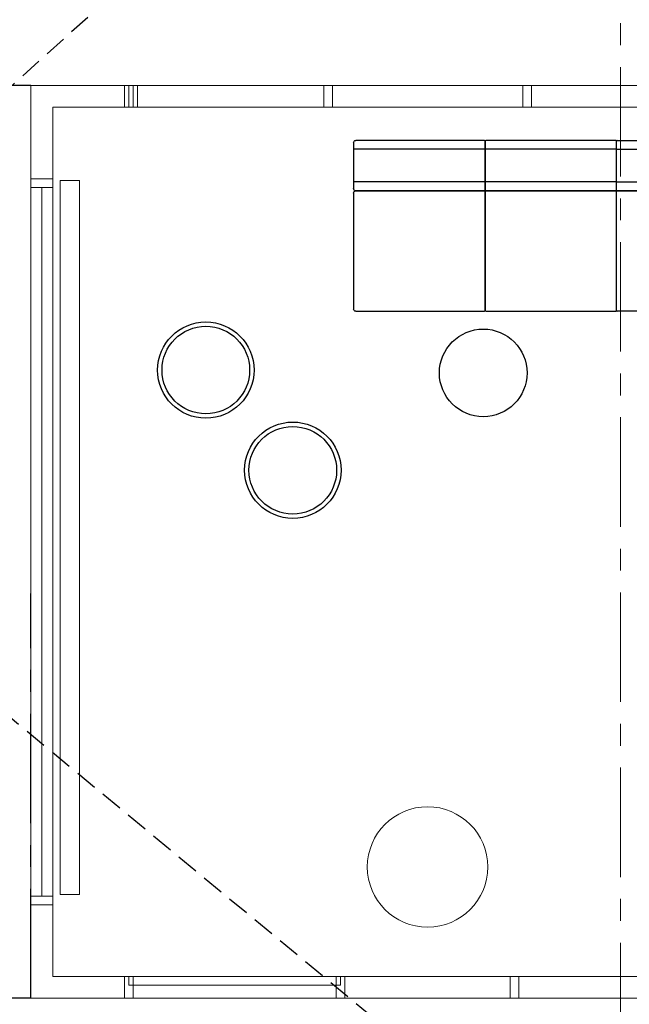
# Model space of a CAD drawing. Header units: millimetres. Extents: x -88840 to 85996, y -16279 to 104709.
# Tile 61 of 184: x 68339 to 71121, y 31158 to 35655. Entities that reach past the tile are written whole.
import ezdxf

# ---------------------------------------------------------------- set-up
doc = ezdxf.new("R2010")
doc.units = ezdxf.units.MM
doc.header["$LTSCALE"] = 400
doc.linetypes.add('CENTER', pattern=[2, 1.25, -0.25, 0.25, -0.25])
doc.linetypes.add('HIDDEN', pattern=[0.375, 0.25, -0.125])
for name, color, linetype in [('-ve', 2, 'HIDDEN'), ('72_BNX_CPX_D2_GRAFIK', 2, 'Continuous'), ('inlay', 6, 'Continuous'), ('inr', 4, 'Continuous'), ('plat', 5, 'Continuous'), ('stramien', 1, 'CENTER')]:
    doc.layers.add(name, color=color, linetype=linetype)

# ---------------------------------------------------------------- blocks, each defined once
blk = doc.blocks.new('72_BNX_CPX_D2_BE_SITZ_1')
at = {"layer": '72_BNX_CPX_D2_GRAFIK', "color": 2}
for p, q in [((0.01, 0.0003), (0.597, 0.0003)), ((0, -0.5397), (0, -0.0097)), ((0.6, -0.0027), (0.6, -0.5467)), ((0.597, -0.5497), (0.01, -0.5497))]:
    blk.add_line(p, q, dxfattribs=at)
for centre, radius, start, end in [((0.01, -0.0097), 0.01, 90, 180), ((0.597, -0.0027), 0.003, 0, 90), ((0.01, -0.5397), 0.01, 180, 270), ((0.597, -0.5467), 0.003, 270, 0), ((0.597, -0.5467), 0.003, 270, 360)]:
    blk.add_arc(centre, radius, start, end, dxfattribs=at)
blk = doc.blocks.new('72_BNX_CPX_D2_BE_SITZ_2')
at = {"layer": '72_BNX_CPX_D2_GRAFIK', "color": 2}
for p, q in [((0.003, 0), (0.597, 0)), ((0, -0.547), (0, -0.003)), ((0.6, -0.003), (0.6, -0.547)), ((0.597, -0.55), (0.003, -0.55))]:
    blk.add_line(p, q, dxfattribs=at)
for centre, start, end in [((0.597, -0.003), 0, 90), ((0.003, -0.003), 90, 180), ((0.003, -0.547), 180, 270), ((0.597, -0.547), 270, 0)]:
    blk.add_arc(centre, 0.003, start, end, dxfattribs=at)
blk = doc.blocks.new('72bnx_cpx2184CE1400CC6439EB1A53533EC32D4EA')
for name, p in [('72_BNX_CPX_D2_BE_SITZ_1', (0, 0)), ('72_BNX_CPX_D2_BE_SITZ_2', (0.6, 0))]:
    blk.add_blockref(name, p)
at = {"xscale": -1}
blk.add_blockref('72_BNX_CPX_D2_BE_SITZ_1', (1.8, 0), dxfattribs=at)
blk = doc.blocks.new('72_BNX_CPX_D2_LF_1')
at = {"layer": '72_BNX_CPX_D2_GRAFIK', "color": 2}
for p, q in [((0.01, 0), (0.597, 0)), ((0, -0.22), (0, -0.01)), ((0.6, -0.04), (0, -0.04)), ((0.6, -0.003), (0.6, -0.227)), ((0.6, -0.19), (0, -0.19)), ((0.597, -0.23), (0.01, -0.23))]:
    blk.add_line(p, q, dxfattribs=at)
for centre, radius, start, end in [((0.01, -0.01), 0.01, 90, 180), ((0.597, -0.003), 0.003, 360, 90), ((0.01, -0.22), 0.01, 180, 270), ((0.597, -0.227), 0.003, 270, 0)]:
    blk.add_arc(centre, radius, start, end, dxfattribs=at)
blk = doc.blocks.new('72_BNX_CPX_D2_LF_2')
at = {"layer": '72_BNX_CPX_D2_GRAFIK', "color": 2}
for p, q in [((0.003, 0), (0.597, 0)), ((0, -0.227), (0, -0.003)), ((0.6, -0.04), (0, -0.04)), ((0.6, -0.003), (0.6, -0.227)), ((0.6, -0.19), (0, -0.19)), ((0.597, -0.23), (0.003, -0.23))]:
    blk.add_line(p, q, dxfattribs=at)
for centre, start, end in [((0.003, -0.003), 90, 180), ((0.597, -0.003), 0, 90), ((0.003, -0.227), 180, 270), ((0.597, -0.227), 270, 0)]:
    blk.add_arc(centre, 0.003, start, end, dxfattribs=at)

msp = doc.modelspace()

# ---------------------------------------------------------------- linework, layer by layer
at = {"layer": '-ve'}
for p, q in [((80134.38545, 46000.77166), (53369.57514, 21914.92122)), ((53236.41707, 44936.20375), (80400.70161, 22447.20518))]:
    msp.add_line(p, q, dxfattribs=at)
at = {"layer": 'inlay', "lineweight": 0}
msp.add_lwpolyline([(68611.96868, 31658.88212), (68523.96868, 31658.88212), (68523.96868, 34920.88212), (68611.96868, 34920.88212)], close=True, dxfattribs=at)
at = {"layer": 'inr'}
for p, q in [((68390.2844, 35355.01141), (67690.28426, 35355.01141)), ((68387.62483, 31185.01141), (67687.62469, 31185.01141))]:
    msp.add_line(p, q, dxfattribs=at)
at = {"layer": 'inr', "lineweight": 0}
msp.add_line((68390.2844, 31652.01141), (68390.2844, 34888.01141), dxfattribs=at)
at = {"layer": 'inr'}
for centre, radius in [((69188.38818, 34054.71824), 220), ((69188.38818, 34054.71824), 200), ((70454.33303, 34041.81467), 200), ((69585.25354, 33597.13347), 220), ((69585.25354, 33597.13347), 200)]:
    msp.add_circle(centre, radius, dxfattribs=at)
at = {"layer": 'plat', "lineweight": 0}
for p, q in [((68390.2844, 35355.01141), (68390.2844, 34928.01141)), ((72780.2844, 35355.01141), (68390.2844, 35355.01141)), ((68490.2844, 35255.01141), (68490.2844, 34928.01141)), ((72680.2844, 35255.01141), (68490.2844, 35255.01141)), ((68390.2844, 34888.01141), (68490.2844, 34888.01141)), ((68440.2844, 31652.01141), (68440.2844, 34888.01141)), ((68490.2844, 31652.01141), (68490.2844, 34888.01141)), ((68390.2844, 31652.01141), (68490.2844, 31652.01141)), ((68390.2844, 31612.01141), (68390.2844, 31185.01141)), ((68490.2844, 31612.01141), (68490.2844, 31285.01141)), ((68490.2844, 31285.01141), (72680.2844, 31285.01141)), ((68387.62483, 31185.01141), (72780.2844, 31185.01141))]:
    msp.add_line(p, q, dxfattribs=at)
for points in [[(68817.2844, 35255.01141), (68857.2844, 35255.01141), (68857.2844, 35355.01141), (68817.2844, 35355.01141)], [(68836.2844, 35255.01141), (68876.2844, 35255.01141), (68876.2844, 35355.01141), (68836.2844, 35355.01141)], [(69726.2844, 35255.01141), (69766.2844, 35255.01141), (69766.2844, 35355.01141), (69726.2844, 35355.01141)], [(69726.2844, 35255.01141), (69766.2844, 35255.01141), (69766.2844, 35355.01141), (69726.2844, 35355.01141)], [(70674.2844, 35255.01141), (70634.2844, 35255.01141), (70634.2844, 35355.01141), (70674.2844, 35355.01141)], [(68390.2844, 34888.01141), (68490.2844, 34888.01141), (68490.2844, 34928.01141), (68390.2844, 34928.01141)], [(68390.2844, 31652.01141), (68490.2844, 31652.01141), (68490.2844, 31612.01141), (68390.2844, 31612.01141)], [(68817.2844, 31285.01141), (68857.2844, 31285.01141), (68857.2844, 31185.01141), (68817.2844, 31185.01141)], [(68837.2844, 31285.01141), (69803.2844, 31285.01141), (69803.2844, 31245.01141), (68837.2844, 31245.01141)], [(69783.2844, 31285.01141), (69823.2844, 31285.01141), (69823.2844, 31185.01141), (69783.2844, 31185.01141)], [(70577.2844, 31285.01141), (70617.2844, 31285.01141), (70617.2844, 31185.01141), (70577.2844, 31185.01141)]]:
    msp.add_lwpolyline(points, close=True, dxfattribs=at)
msp.add_circle((70200.2844, 31785.04674), 275, dxfattribs=at)
at = {"layer": 'stramien', "lineweight": 0}
for p, q in [((71080.2844, 25338.87002), (71080.2844, 40442.50556)), ((68387.62483, 31185.01141), (68390.2844, 35355.01141))]:
    msp.add_line(p, q, dxfattribs=at)

# ---------------------------------------------------------------- block references
at = {"yscale": 1000, "zscale": 1000, "rotation": 180}
for name, p, xscale in [('72_BNX_CPX_D2_LF_1', (69862.42744, 34873.88216), -1000), ('72_BNX_CPX_D2_LF_2', (70462.42744, 34873.88216), -1000), ('72_BNX_CPX_D2_LF_2', (71662.42744, 34873.88216), 1000)]:
    msp.add_blockref(name, p, dxfattribs=dict(at, xscale=xscale))
at = {"layer": 'inr', "xscale": -1000, "yscale": 1000, "zscale": 1000, "rotation": 180}
msp.add_blockref('72bnx_cpx2184CE1400CC6439EB1A53533EC32D4EA', (69862.42744, 34323.70365), dxfattribs=at)

doc.saveas('drawing.dxf')
